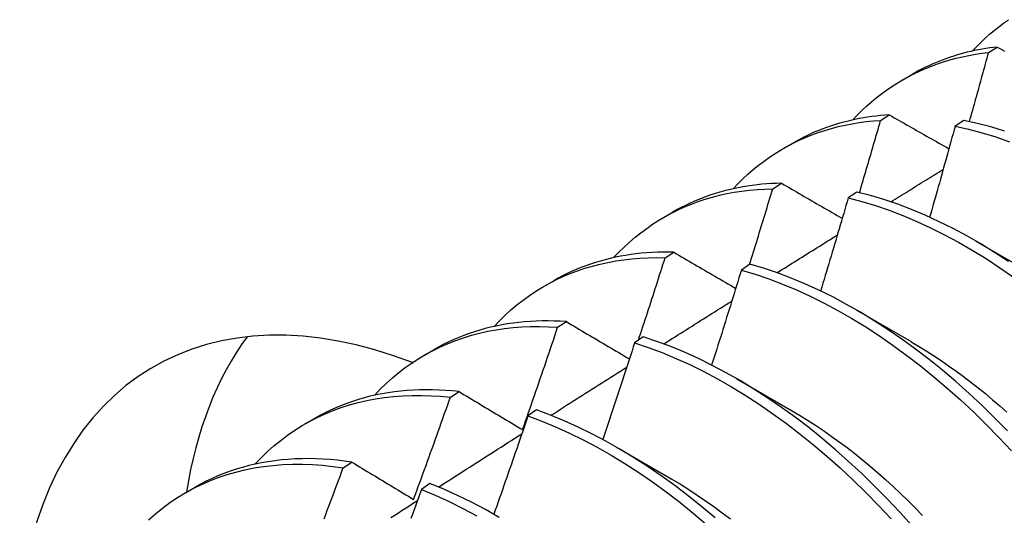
# Model space of a CAD drawing. Header units: inches. Extents: x 20 to 233, y 20 to 138.
# Tile 73 of 109: x 207.507 to 207.794, y 85.502 to 85.646. Entities that reach past the tile are written whole.
import ezdxf

# ---------------------------------------------------------------- set-up
doc = ezdxf.new("R2010")
doc.units = ezdxf.units.IN
doc.header["$MEASUREMENT"] = 0
doc.layers.add('Visible Edges(ANSI)', color=7, linetype='Continuous', lineweight=25)

msp = doc.modelspace()

# ---------------------------------------------------------------- linework, layer by layer
at = {"layer": 'Visible Edges(ANSI)'}
for p, q in [((207.78893, 85.63653), (207.79147, 85.63812)), ((207.76394, 85.62859), (207.76675, 85.63021)), ((207.75749, 85.61676), (207.76003, 85.61837)), ((207.7817, 85.61675), (207.77918, 85.61508)), ((207.72914, 85.60856), (207.73195, 85.61017)), ((207.72611, 85.59684), (207.72865, 85.59846)), ((207.75057, 85.59591), (207.74806, 85.59422)), ((207.69434, 85.58852), (207.69715, 85.59014)), ((207.7852, 85.58165), (207.80115, 85.57242)), ((207.69478, 85.57677), (207.69731, 85.5784)), ((207.71948, 85.57491), (207.71697, 85.57321)), ((207.65954, 85.56848), (207.66235, 85.5701)), ((207.75041, 85.56161), (207.76636, 85.55238)), ((207.6635, 85.55654), (207.66603, 85.55818)), ((207.68841, 85.55377), (207.6859, 85.55205)), ((207.62474, 85.54844), (207.62755, 85.55006)), ((207.71561, 85.54157), (207.73156, 85.53234)), ((207.63227, 85.53616), (207.63479, 85.53781)), ((207.58994, 85.5284), (207.59275, 85.53002)), ((207.65736, 85.53247), (207.65486, 85.53075)), ((207.68081, 85.52153), (207.69676, 85.5123)), ((207.60107, 85.51562), (207.60359, 85.51729)), ((207.55514, 85.50836), (207.55796, 85.50998)), ((207.62634, 85.51103), (207.62383, 85.50929))]:
    msp.add_line(p, q, dxfattribs=at)
at = {"layer": 'Visible Edges(ANSI)', "flags": 128}
for points in [[(207.78418, 85.63693), (207.78539, 85.63821), (207.78664, 85.63946), (207.78791, 85.64066), (207.78921, 85.64183), (207.79053, 85.64295), (207.79189, 85.64403), (207.79327, 85.64508), (207.79468, 85.64607)], [(207.74938, 85.61689), (207.75069, 85.61827), (207.75203, 85.61961), (207.75341, 85.6209), (207.75481, 85.62214), (207.75625, 85.62333), (207.75772, 85.62448), (207.75922, 85.62558), (207.76075, 85.62663), (207.76232, 85.62763), (207.76391, 85.62858), (207.76553, 85.62948), (207.76717, 85.63033), (207.76885, 85.63113), (207.77055, 85.63188), (207.77228, 85.63258), (207.77404, 85.63322), (207.77582, 85.63382), (207.77762, 85.63436), (207.77945, 85.63485), (207.7813, 85.63529), (207.78318, 85.63568), (207.78507, 85.63602), (207.78699, 85.6363), (207.78893, 85.63653)], [(207.79147, 85.63812), (207.79035, 85.63799), (207.78924, 85.63784), (207.78814, 85.63768), (207.78704, 85.63749), (207.78595, 85.63729), (207.78486, 85.63707), (207.78379, 85.63684), (207.78272, 85.63659), (207.78166, 85.63632), (207.7806, 85.63603), (207.77956, 85.63572), (207.77852, 85.6354), (207.77749, 85.63506), (207.77647, 85.63471), (207.77546, 85.63433), (207.77445, 85.63394), (207.77346, 85.63354), (207.77247, 85.63311), (207.7715, 85.63267), (207.77053, 85.63221), (207.76957, 85.63174), (207.76862, 85.63125), (207.76768, 85.63074), (207.76675, 85.63021)], [(207.78338, 85.6164), (207.78361, 85.61724), (207.78385, 85.61808), (207.78408, 85.61892), (207.78432, 85.61976), (207.78455, 85.6206), (207.78478, 85.62144), (207.78502, 85.62227), (207.78525, 85.62311), (207.78548, 85.62395), (207.78572, 85.62479), (207.78595, 85.62563), (207.78618, 85.62647), (207.78641, 85.62731), (207.78664, 85.62814), (207.78687, 85.62898), (207.7871, 85.62982), (207.78733, 85.63066), (207.78756, 85.6315), (207.78779, 85.63234), (207.78802, 85.63318), (207.78825, 85.63401), (207.78847, 85.63485), (207.7887, 85.63569), (207.78893, 85.63653)], [(207.79147, 85.63812), (207.79217, 85.63773), (207.79288, 85.63733), (207.79358, 85.63693)], [(207.71458, 85.59685), (207.71598, 85.59833), (207.71743, 85.59975), (207.7189, 85.60113), (207.72042, 85.60245), (207.72197, 85.60371), (207.72356, 85.60492), (207.72519, 85.60607), (207.72684, 85.60716), (207.72854, 85.6082), (207.73026, 85.60919), (207.73202, 85.61011), (207.73381, 85.61098), (207.73563, 85.61179), (207.73748, 85.61254), (207.73936, 85.61323), (207.74127, 85.61386), (207.74321, 85.61443), (207.74517, 85.61494), (207.74716, 85.6154), (207.74918, 85.61579), (207.75122, 85.61612), (207.75329, 85.6164), (207.75538, 85.61661), (207.75749, 85.61676)], [(207.76003, 85.61837), (207.75875, 85.61828), (207.75748, 85.61816), (207.75622, 85.61803), (207.75497, 85.61787), (207.75372, 85.6177), (207.75248, 85.6175), (207.75126, 85.61727), (207.75004, 85.61703), (207.74883, 85.61676), (207.74763, 85.61648), (207.74644, 85.61617), (207.74526, 85.61583), (207.74409, 85.61548), (207.74293, 85.61511), (207.74179, 85.61471), (207.74065, 85.61429), (207.73952, 85.61385), (207.7384, 85.61339), (207.7373, 85.61291), (207.73621, 85.6124), (207.73512, 85.61188), (207.73405, 85.61133), (207.733, 85.61076), (207.73195, 85.61017)], [(207.75136, 85.59572), (207.75162, 85.59659), (207.75188, 85.59747), (207.75214, 85.59835), (207.7524, 85.59922), (207.75266, 85.6001), (207.75291, 85.60098), (207.75317, 85.60186), (207.75343, 85.60273), (207.75369, 85.60361), (207.75394, 85.60449), (207.7542, 85.60536), (207.75445, 85.60624), (207.75471, 85.60712), (207.75497, 85.60799), (207.75522, 85.60887), (207.75547, 85.60975), (207.75573, 85.61062), (207.75598, 85.6115), (207.75623, 85.61238), (207.75649, 85.61326), (207.75674, 85.61413), (207.75699, 85.61501), (207.75724, 85.61589), (207.75749, 85.61676)], [(207.76003, 85.61837), (207.76075, 85.61796), (207.76146, 85.61755), (207.76218, 85.61714), (207.7629, 85.61673), (207.76362, 85.61632), (207.76434, 85.61591), (207.76506, 85.6155), (207.76578, 85.61509), (207.7665, 85.61468), (207.76722, 85.61427), (207.76794, 85.61386), (207.76866, 85.61345), (207.76939, 85.61304), (207.77011, 85.61263), (207.77083, 85.61221), (207.77156, 85.6118), (207.77228, 85.61139), (207.77301, 85.61098), (207.77374, 85.61057), (207.77446, 85.61016), (207.77519, 85.60974), (207.77592, 85.60933), (207.77665, 85.60892), (207.77738, 85.60851)], [(207.79352, 85.61366), (207.78955, 85.61486), (207.78561, 85.61589), (207.7817, 85.61675)], [(207.77918, 85.61508), (207.77888, 85.61397), (207.77858, 85.61287), (207.77827, 85.61176), (207.77797, 85.61066), (207.77766, 85.60955), (207.77736, 85.60845), (207.77705, 85.60734), (207.77675, 85.60624), (207.77644, 85.60514), (207.77613, 85.60403), (207.77583, 85.60293), (207.77552, 85.60182), (207.77521, 85.60072), (207.7749, 85.59961), (207.77459, 85.59851), (207.77428, 85.5974), (207.77397, 85.5963), (207.77366, 85.59519), (207.77334, 85.59409), (207.77303, 85.59298), (207.77272, 85.59188), (207.7724, 85.59077), (207.77209, 85.58967), (207.77177, 85.58856)], [(207.77918, 85.61508), (207.78309, 85.6142), (207.78704, 85.61315), (207.79101, 85.61194), (207.795, 85.61056)], [(207.76044, 85.59304), (207.76108, 85.59344), (207.76171, 85.59383), (207.76235, 85.59422), (207.76298, 85.59462), (207.76362, 85.59501), (207.76426, 85.59541), (207.76489, 85.5958), (207.76553, 85.5962), (207.76616, 85.59659), (207.7668, 85.59698), (207.76744, 85.59738), (207.76807, 85.59777), (207.76871, 85.59817), (207.76934, 85.59856), (207.76998, 85.59895), (207.77062, 85.59935), (207.77125, 85.59974), (207.77189, 85.60013), (207.77253, 85.60053), (207.77316, 85.60092), (207.7738, 85.60131), (207.77443, 85.60171), (207.77507, 85.6021), (207.77571, 85.60249)], [(207.72865, 85.59846), (207.7272, 85.59842), (207.72577, 85.59836), (207.72435, 85.59827), (207.72294, 85.59815), (207.72153, 85.598), (207.72014, 85.59783), (207.71876, 85.59763), (207.71739, 85.59741), (207.71603, 85.59715), (207.71468, 85.59687), (207.71335, 85.59656), (207.71202, 85.59623), (207.71071, 85.59587), (207.70941, 85.59548), (207.70812, 85.59506), (207.70685, 85.59462), (207.70559, 85.59415), (207.70434, 85.59366), (207.70311, 85.59314), (207.70189, 85.59259), (207.70068, 85.59201), (207.69949, 85.59141), (207.69831, 85.59079), (207.69715, 85.59014)], [(207.72865, 85.59846), (207.72938, 85.59804), (207.73011, 85.59761), (207.73084, 85.59719), (207.73157, 85.59677), (207.7323, 85.59634), (207.73303, 85.59592), (207.73377, 85.5955), (207.7345, 85.59507), (207.73524, 85.59465), (207.73597, 85.59422), (207.73671, 85.5938), (207.73744, 85.59337), (207.73818, 85.59295), (207.73892, 85.59252), (207.73966, 85.5921), (207.74039, 85.59167), (207.74113, 85.59125), (207.74187, 85.59082), (207.74262, 85.59039), (207.74336, 85.58997), (207.7441, 85.58954), (207.74484, 85.58911), (207.74558, 85.58869), (207.74633, 85.58826)], [(207.67978, 85.57681), (207.68128, 85.57839), (207.68282, 85.5799), (207.68441, 85.58136), (207.68603, 85.58275), (207.6877, 85.58408), (207.68941, 85.58534), (207.69115, 85.58655), (207.69294, 85.58769), (207.69477, 85.58876), (207.69663, 85.58977), (207.69853, 85.59071), (207.70046, 85.59159), (207.70243, 85.5924), (207.70443, 85.59314), (207.70647, 85.59382), (207.70854, 85.59443), (207.71063, 85.59497), (207.71276, 85.59544), (207.71492, 85.59585), (207.71711, 85.59618), (207.71932, 85.59645), (207.72156, 85.59665), (207.72382, 85.59678), (207.72611, 85.59684)], [(207.71934, 85.57482), (207.71963, 85.57573), (207.71991, 85.57665), (207.7202, 85.57757), (207.72048, 85.57849), (207.72077, 85.5794), (207.72106, 85.58032), (207.72134, 85.58124), (207.72162, 85.58216), (207.72191, 85.58307), (207.72219, 85.58399), (207.72247, 85.58491), (207.72276, 85.58583), (207.72304, 85.58675), (207.72332, 85.58766), (207.7236, 85.58858), (207.72388, 85.5895), (207.72416, 85.59042), (207.72444, 85.59133), (207.72472, 85.59225), (207.725, 85.59317), (207.72528, 85.59409), (207.72556, 85.59501), (207.72584, 85.59592), (207.72611, 85.59684)], [(207.79471, 85.57572), (207.79069, 85.57833), (207.78666, 85.58079), (207.78263, 85.58311), (207.77858, 85.58527), (207.77454, 85.58728), (207.77051, 85.58913), (207.76648, 85.59081), (207.76247, 85.59234), (207.75848, 85.59369), (207.75451, 85.59489), (207.75057, 85.59591)], [(207.74806, 85.59422), (207.74773, 85.59309), (207.74741, 85.59196), (207.74708, 85.59083), (207.74675, 85.5897), (207.74642, 85.58857), (207.74609, 85.58744), (207.74576, 85.58631), (207.74543, 85.58518), (207.74509, 85.58405), (207.74476, 85.58292), (207.74443, 85.58179), (207.74409, 85.58066), (207.74376, 85.57953), (207.74342, 85.5784), (207.74309, 85.57727), (207.74275, 85.57614), (207.74242, 85.57501), (207.74208, 85.57388), (207.74174, 85.57275), (207.7414, 85.57162), (207.74106, 85.57049), (207.74072, 85.56936), (207.74038, 85.56823), (207.74004, 85.5671)], [(207.74806, 85.59422), (207.752, 85.59318), (207.75597, 85.59198), (207.75996, 85.59061), (207.76398, 85.58907), (207.768, 85.58737), (207.77204, 85.58551), (207.77608, 85.58349), (207.78012, 85.58132), (207.78416, 85.57899), (207.78819, 85.57652), (207.7922, 85.57389), (207.7962, 85.57112)], [(207.72733, 85.57241), (207.72806, 85.57287), (207.72879, 85.57333), (207.72952, 85.57378), (207.73026, 85.57424), (207.73099, 85.5747), (207.73172, 85.57516), (207.73245, 85.57561), (207.73318, 85.57607), (207.73392, 85.57653), (207.73465, 85.57699), (207.73538, 85.57744), (207.73611, 85.5779), (207.73684, 85.57836), (207.73758, 85.57882), (207.73831, 85.57927), (207.73904, 85.57973), (207.73977, 85.58019), (207.74051, 85.58064), (207.74124, 85.5811), (207.74197, 85.58156), (207.7427, 85.58201), (207.74344, 85.58247), (207.74417, 85.58292), (207.7449, 85.58338)], [(207.69731, 85.5784), (207.69571, 85.57843), (207.69411, 85.57842), (207.69252, 85.57839), (207.69095, 85.57832), (207.68938, 85.57822), (207.68783, 85.57808), (207.68629, 85.57791), (207.68477, 85.57771), (207.68326, 85.57748), (207.68176, 85.57721), (207.68027, 85.57692), (207.6788, 85.57658), (207.67734, 85.57622), (207.6759, 85.57582), (207.67447, 85.5754), (207.67306, 85.57493), (207.67166, 85.57444), (207.67028, 85.57392), (207.66892, 85.57336), (207.66757, 85.57277), (207.66624, 85.57215), (207.66493, 85.5715), (207.66363, 85.57081), (207.66235, 85.5701)], [(207.69731, 85.5784), (207.69806, 85.57796), (207.6988, 85.57752), (207.69954, 85.57709), (207.70029, 85.57665), (207.70103, 85.57621), (207.70178, 85.57578), (207.70253, 85.57534), (207.70327, 85.5749), (207.70402, 85.57447), (207.70477, 85.57403), (207.70552, 85.57359), (207.70627, 85.57315), (207.70702, 85.57271), (207.70777, 85.57227), (207.70853, 85.57183), (207.70928, 85.57139), (207.71003, 85.57095), (207.71079, 85.57051), (207.71154, 85.57007), (207.7123, 85.56963), (207.71306, 85.56919), (207.71381, 85.56875), (207.71457, 85.56831), (207.71533, 85.56787)], [(207.64498, 85.55677), (207.64658, 85.55844), (207.64822, 85.56005), (207.64991, 85.56158), (207.65165, 85.56305), (207.65343, 85.56444), (207.65526, 85.56576), (207.65713, 85.56701), (207.65905, 85.56819), (207.66101, 85.5693), (207.66301, 85.57033), (207.66505, 85.57128), (207.66713, 85.57216), (207.66925, 85.57297), (207.67141, 85.5737), (207.6736, 85.57435), (207.67583, 85.57493), (207.67809, 85.57543), (207.68039, 85.57585), (207.68272, 85.5762), (207.68507, 85.57647), (207.68746, 85.57666), (207.68988, 85.57677), (207.69232, 85.57681), (207.69478, 85.57677)], [(207.68701, 85.55281), (207.68734, 85.55381), (207.68767, 85.5548), (207.688, 85.5558), (207.68833, 85.5568), (207.68865, 85.5578), (207.68898, 85.5588), (207.68931, 85.55979), (207.68963, 85.56079), (207.68996, 85.56179), (207.69029, 85.56279), (207.69061, 85.56379), (207.69093, 85.56478), (207.69126, 85.56578), (207.69158, 85.56678), (207.6919, 85.56778), (207.69223, 85.56878), (207.69255, 85.56978), (207.69287, 85.57078), (207.69319, 85.57177), (207.69351, 85.57277), (207.69383, 85.57377), (207.69415, 85.57477), (207.69447, 85.57577), (207.69478, 85.57677)], [(207.71697, 85.57321), (207.71662, 85.57206), (207.71626, 85.5709), (207.71591, 85.56975), (207.71555, 85.56859), (207.7152, 85.56744), (207.71484, 85.56629), (207.71448, 85.56513), (207.71413, 85.56398), (207.71377, 85.56283), (207.71341, 85.56168), (207.71305, 85.56052), (207.71269, 85.55937), (207.71233, 85.55822), (207.71197, 85.55706), (207.71161, 85.55591), (207.71125, 85.55476), (207.71088, 85.5536), (207.71052, 85.55245), (207.71015, 85.5513), (207.70979, 85.55014), (207.70942, 85.54899), (207.70906, 85.54784), (207.70869, 85.54669), (207.70832, 85.54553)], [(207.71697, 85.57321), (207.72094, 85.57201), (207.72493, 85.57065), (207.72894, 85.56913), (207.73297, 85.56744), (207.737, 85.56559), (207.74104, 85.56358), (207.74508, 85.56141), (207.74912, 85.5591), (207.75315, 85.55663), (207.75716, 85.55401), (207.76116, 85.55125), (207.76513, 85.54835), (207.76908, 85.54532), (207.77299, 85.54215), (207.77687, 85.53885), (207.78071, 85.53543), (207.7845, 85.53189), (207.78824, 85.52823), (207.79192, 85.52446), (207.79555, 85.52059)], [(207.79446, 85.52637), (207.79077, 85.53013), (207.78702, 85.53378), (207.78323, 85.53731), (207.77939, 85.54073), (207.77551, 85.54401), (207.77159, 85.54717), (207.76764, 85.5502), (207.76367, 85.55309), (207.75967, 85.55584), (207.75566, 85.55844), (207.75163, 85.5609), (207.74759, 85.5632), (207.74355, 85.56536), (207.73951, 85.56735), (207.73547, 85.56919), (207.73145, 85.57087), (207.72744, 85.57238), (207.72345, 85.57373), (207.71948, 85.57491)], [(207.69436, 85.5517), (207.69518, 85.55222), (207.69601, 85.55274), (207.69684, 85.55326), (207.69766, 85.55378), (207.69849, 85.5543), (207.69931, 85.55483), (207.70014, 85.55535), (207.70097, 85.55587), (207.70179, 85.55639), (207.70262, 85.55691), (207.70345, 85.55743), (207.70427, 85.55795), (207.7051, 85.55847), (207.70593, 85.55899), (207.70675, 85.55951), (207.70758, 85.56003), (207.70841, 85.56055), (207.70923, 85.56107), (207.71006, 85.56159), (207.71089, 85.5621), (207.71171, 85.56262), (207.71254, 85.56314), (207.71337, 85.56366), (207.71419, 85.56418)], [(207.66603, 85.55818), (207.66425, 85.55829), (207.66249, 85.55836), (207.66074, 85.55839), (207.659, 85.55838), (207.65727, 85.55833), (207.65556, 85.55824), (207.65386, 85.55812), (207.65217, 85.55795), (207.65051, 85.55775), (207.64885, 85.5575), (207.64721, 85.55722), (207.64559, 85.5569), (207.64399, 85.55654), (207.6424, 85.55614), (207.64083, 85.55571), (207.63928, 85.55523), (207.63774, 85.55472), (207.63623, 85.55417), (207.63473, 85.55357), (207.63326, 85.55295), (207.6318, 85.55228), (207.63036, 85.55158), (207.62895, 85.55084), (207.62755, 85.55006)], [(207.61019, 85.53673), (207.61187, 85.5385), (207.61362, 85.54019), (207.61541, 85.54181), (207.61726, 85.54334), (207.61916, 85.5448), (207.62111, 85.54617), (207.62312, 85.54747), (207.62517, 85.54868), (207.62726, 85.54981), (207.6294, 85.55086), (207.63159, 85.55182), (207.63382, 85.5527), (207.6361, 85.55349), (207.63841, 85.5542), (207.64077, 85.55482), (207.64316, 85.55536), (207.64559, 85.55581), (207.64805, 85.55618), (207.65055, 85.55645), (207.65308, 85.55664), (207.65564, 85.55675), (207.65824, 85.55677), (207.66086, 85.5567), (207.6635, 85.55654)], [(207.65329, 85.52675), (207.65372, 85.52799), (207.65415, 85.52923), (207.65459, 85.53047), (207.65502, 85.53171), (207.65545, 85.53295), (207.65588, 85.53419), (207.65631, 85.53543), (207.65674, 85.53667), (207.65717, 85.53791), (207.6576, 85.53915), (207.65803, 85.5404), (207.65845, 85.54164), (207.65888, 85.54288), (207.6593, 85.54412), (207.65973, 85.54536), (207.66015, 85.5466), (207.66057, 85.54784), (207.66099, 85.54909), (207.66141, 85.55033), (207.66183, 85.55157), (207.66225, 85.55281), (207.66267, 85.55405), (207.66309, 85.5553), (207.6635, 85.55654)], [(207.66603, 85.55818), (207.66678, 85.55773), (207.66754, 85.55728), (207.6683, 85.55683), (207.66906, 85.55638), (207.66981, 85.55593), (207.67057, 85.55548), (207.67133, 85.55503), (207.6721, 85.55458), (207.67286, 85.55413), (207.67362, 85.55368), (207.67438, 85.55323), (207.67515, 85.55278), (207.67591, 85.55233), (207.67668, 85.55187), (207.67744, 85.55142), (207.67821, 85.55097), (207.67898, 85.55051), (207.67975, 85.55006), (207.68052, 85.5496), (207.68129, 85.54915), (207.68206, 85.5487), (207.68283, 85.54824), (207.6836, 85.54778), (207.68437, 85.54733)], [(207.76665, 85.49874), (207.76308, 85.5027), (207.75944, 85.50656), (207.75575, 85.51031), (207.752, 85.51395), (207.7482, 85.51748), (207.74436, 85.52089), (207.74048, 85.52417), (207.73656, 85.52732), (207.73261, 85.53033), (207.72863, 85.53321), (207.72463, 85.53595), (207.72062, 85.53855), (207.71659, 85.541), (207.71255, 85.5433), (207.70851, 85.54544), (207.70447, 85.54743), (207.70043, 85.54926), (207.69641, 85.55092), (207.6924, 85.55243), (207.68841, 85.55377)], [(207.6859, 85.55205), (207.68552, 85.55088), (207.68514, 85.5497), (207.68476, 85.54853), (207.68438, 85.54735), (207.684, 85.54618), (207.68362, 85.545), (207.68323, 85.54383), (207.68285, 85.54265), (207.68246, 85.54148), (207.68208, 85.54031), (207.68169, 85.53913), (207.68131, 85.53796), (207.68092, 85.53678), (207.68053, 85.53561), (207.68014, 85.53444), (207.67975, 85.53326), (207.67936, 85.53209), (207.67897, 85.53092), (207.67858, 85.52974), (207.67819, 85.52857), (207.6778, 85.52739), (207.6774, 85.52622), (207.67701, 85.52505), (207.67662, 85.52387)], [(207.6859, 85.55205), (207.68989, 85.5507), (207.6939, 85.54918), (207.69793, 85.5475), (207.70196, 85.54566), (207.706, 85.54366), (207.71005, 85.54151), (207.71408, 85.5392), (207.71811, 85.53674), (207.72213, 85.53413), (207.72613, 85.53138), (207.7301, 85.52849), (207.73405, 85.52546), (207.73796, 85.5223), (207.74184, 85.51901), (207.74568, 85.5156), (207.74948, 85.51206), (207.75322, 85.50841), (207.75691, 85.50465), (207.76054, 85.50078)], [(207.76635, 85.55232), (207.76854, 85.55102), (207.77073, 85.54968), (207.77292, 85.54828), (207.7751, 85.54684), (207.77727, 85.54535), (207.77943, 85.54382), (207.78159, 85.54224), (207.78373, 85.54061), (207.78587, 85.53894), (207.78799, 85.53722), (207.7901, 85.53546), (207.79219, 85.53365), (207.79427, 85.53181)], [(207.66152, 85.53091), (207.66244, 85.53149), (207.66336, 85.53207), (207.66428, 85.53266), (207.6652, 85.53324), (207.66612, 85.53383), (207.66703, 85.53441), (207.66795, 85.53499), (207.66887, 85.53558), (207.66979, 85.53616), (207.67071, 85.53674), (207.67163, 85.53733), (207.67255, 85.53791), (207.67347, 85.53849), (207.67439, 85.53908), (207.67531, 85.53966), (207.67623, 85.54024), (207.67715, 85.54082), (207.67807, 85.54141), (207.67899, 85.54199), (207.67991, 85.54257), (207.68083, 85.54315), (207.68175, 85.54374), (207.68267, 85.54432), (207.68359, 85.5449)], [(207.63479, 85.53781), (207.63284, 85.53801), (207.63091, 85.53816), (207.62899, 85.53827), (207.62708, 85.53833), (207.62519, 85.53835), (207.62331, 85.53832), (207.62145, 85.53824), (207.61961, 85.53812), (207.61778, 85.53796), (207.61597, 85.53774), (207.61418, 85.53749), (207.6124, 85.53718), (207.61065, 85.53683), (207.60891, 85.53644), (207.6072, 85.536), (207.6055, 85.53551), (207.60383, 85.53498), (207.60218, 85.5344), (207.60055, 85.53378), (207.59894, 85.53312), (207.59736, 85.53241), (207.5958, 85.53166), (207.59427, 85.53086), (207.59275, 85.53002)], [(207.57539, 85.51669), (207.57717, 85.51856), (207.57901, 85.52034), (207.58092, 85.52203), (207.58288, 85.52363), (207.5849, 85.52515), (207.58698, 85.52657), (207.58911, 85.52791), (207.59129, 85.52915), (207.59353, 85.5303), (207.59581, 85.53136), (207.59815, 85.53233), (207.60053, 85.5332), (207.60296, 85.53397), (207.60544, 85.53465), (207.60795, 85.53524), (207.61051, 85.53573), (207.61311, 85.53612), (207.61575, 85.53641), (207.61842, 85.53661), (207.62113, 85.53672), (207.62387, 85.53672), (207.62664, 85.53663), (207.62944, 85.53644), (207.63227, 85.53616)], [(207.62155, 85.50644), (207.62201, 85.50768), (207.62247, 85.50891), (207.62292, 85.51015), (207.62337, 85.51139), (207.62383, 85.51263), (207.62428, 85.51386), (207.62473, 85.5151), (207.62518, 85.51634), (207.62563, 85.51758), (207.62608, 85.51881), (207.62652, 85.52005), (207.62697, 85.52129), (207.62742, 85.52253), (207.62786, 85.52377), (207.62831, 85.525), (207.62875, 85.52624), (207.62919, 85.52748), (207.62963, 85.52872), (207.63007, 85.52996), (207.63051, 85.5312), (207.63095, 85.53244), (207.63139, 85.53368), (207.63183, 85.53492), (207.63227, 85.53616)], [(207.63479, 85.53781), (207.63555, 85.53735), (207.63631, 85.5369), (207.63708, 85.53644), (207.63784, 85.53598), (207.6386, 85.53552), (207.63937, 85.53507), (207.64014, 85.53461), (207.6409, 85.53415), (207.64167, 85.53369), (207.64244, 85.53323), (207.64321, 85.53277), (207.64398, 85.53231), (207.64475, 85.53185), (207.64552, 85.53139), (207.64629, 85.53092), (207.64707, 85.53046), (207.64784, 85.53), (207.64862, 85.52954), (207.64939, 85.52907), (207.65017, 85.52861), (207.65095, 85.52814), (207.65173, 85.52768), (207.65251, 85.52722), (207.65329, 85.52675)], [(207.65486, 85.53075), (207.65445, 85.52955), (207.65404, 85.52836), (207.65364, 85.52716), (207.65323, 85.52597), (207.65282, 85.52478), (207.65241, 85.52358), (207.652, 85.52239), (207.65159, 85.5212), (207.65118, 85.52), (207.65076, 85.51881), (207.65035, 85.51762), (207.64994, 85.51643), (207.64952, 85.51523), (207.64911, 85.51404), (207.64869, 85.51285), (207.64827, 85.51166), (207.64786, 85.51046), (207.64744, 85.50927), (207.64702, 85.50808), (207.6466, 85.50689), (207.64618, 85.5057), (207.64576, 85.5045), (207.64534, 85.50331), (207.64491, 85.50212)], [(207.65486, 85.53075), (207.65887, 85.52924), (207.66289, 85.52757), (207.66692, 85.52574), (207.67097, 85.52375), (207.67501, 85.5216), (207.67905, 85.5193), (207.68307, 85.51685), (207.68709, 85.51425), (207.69109, 85.51151), (207.69507, 85.50863), (207.69902, 85.50561), (207.70293, 85.50245), (207.70682, 85.49917)], [(207.70933, 85.50104), (207.70545, 85.50432), (207.70153, 85.50746), (207.69758, 85.51047), (207.6936, 85.51334), (207.6896, 85.51607), (207.68558, 85.51866), (207.68155, 85.5211), (207.67751, 85.52339), (207.67347, 85.52552), (207.66943, 85.5275), (207.6654, 85.52932), (207.66137, 85.53098), (207.65736, 85.53247)], [(207.73156, 85.5323), (207.73389, 85.53093), (207.73621, 85.5295), (207.73853, 85.52802), (207.74084, 85.52648), (207.74314, 85.52488), (207.74543, 85.52323), (207.74772, 85.52153), (207.74999, 85.51977), (207.75224, 85.51796), (207.75448, 85.5161), (207.75671, 85.51419), (207.75892, 85.51224), (207.76112, 85.51023), (207.7633, 85.50818), (207.76545, 85.50609), (207.76759, 85.50396), (207.76971, 85.50178)], [(207.6288, 85.51003), (207.62981, 85.51067), (207.63082, 85.51132), (207.63184, 85.51197), (207.63285, 85.51262), (207.63386, 85.51326), (207.63487, 85.51391), (207.63588, 85.51456), (207.63689, 85.51521), (207.63791, 85.51585), (207.63892, 85.5165), (207.63993, 85.51715), (207.64094, 85.51779), (207.64195, 85.51844), (207.64297, 85.51909), (207.64398, 85.51973), (207.64499, 85.52038), (207.646, 85.52102), (207.64701, 85.52167), (207.64803, 85.52231), (207.64904, 85.52296), (207.65005, 85.52361), (207.65106, 85.52425), (207.65207, 85.5249), (207.65309, 85.52554)], [(207.60359, 85.51729), (207.60147, 85.51759), (207.59937, 85.51784), (207.59728, 85.51804), (207.5952, 85.51818), (207.59314, 85.51827), (207.5911, 85.51831), (207.58907, 85.51829), (207.58706, 85.51823), (207.58508, 85.5181), (207.58311, 85.51793), (207.58116, 85.5177), (207.57923, 85.51742), (207.57732, 85.51709), (207.57544, 85.5167), (207.57358, 85.51626), (207.57174, 85.51577), (207.56992, 85.51523), (207.56814, 85.51463), (207.56637, 85.51399), (207.56463, 85.51329), (207.56292, 85.51254), (207.56124, 85.51174), (207.55958, 85.51088), (207.55796, 85.50998)], [(207.54441, 85.50048), (207.54642, 85.50225), (207.5485, 85.50392), (207.55064, 85.50549), (207.55284, 85.50696), (207.55511, 85.50834), (207.55743, 85.50961), (207.5598, 85.51078), (207.56224, 85.51184), (207.56472, 85.5128), (207.56726, 85.51366), (207.56985, 85.51441), (207.57249, 85.51505), (207.57517, 85.51559), (207.5779, 85.51602), (207.58067, 85.51635), (207.58348, 85.51657), (207.58632, 85.51668), (207.58921, 85.51668), (207.59213, 85.51658), (207.59508, 85.51636), (207.59806, 85.51605), (207.60107, 85.51562)], [(207.59553, 85.5008), (207.59599, 85.50203), (207.59646, 85.50327), (207.59692, 85.5045), (207.59739, 85.50574), (207.59785, 85.50697), (207.59831, 85.50821), (207.59877, 85.50944), (207.59924, 85.51068), (207.5997, 85.51192), (207.60015, 85.51315), (207.60061, 85.51439), (207.60107, 85.51562)], [(207.60359, 85.51729), (207.60433, 85.51684), (207.60507, 85.51639), (207.60581, 85.51595), (207.60655, 85.5155), (207.60729, 85.51505), (207.60804, 85.5146), (207.60878, 85.51415), (207.60953, 85.5137), (207.61027, 85.51325), (207.61102, 85.5128), (207.61177, 85.51235), (207.61251, 85.5119), (207.61326, 85.51144), (207.61401, 85.51099), (207.61476, 85.51054), (207.61551, 85.51008), (207.61627, 85.50963), (207.61702, 85.50918), (207.61777, 85.50872), (207.61853, 85.50827), (207.61928, 85.50781), (207.62004, 85.50735), (207.6208, 85.5069), (207.62155, 85.50644)], [(207.64651, 85.5012), (207.64247, 85.50348), (207.63843, 85.50561), (207.63439, 85.50757), (207.63036, 85.50938), (207.62634, 85.51103)], [(207.69675, 85.51229), (207.69921, 85.51083), (207.70167, 85.5093), (207.70412, 85.50771), (207.70657, 85.50606), (207.709, 85.50435), (207.71142, 85.50257), (207.71384, 85.50074)], [(207.62383, 85.50929), (207.6234, 85.50808), (207.62296, 85.50687), (207.62253, 85.50566), (207.62209, 85.50445), (207.62165, 85.50324), (207.62122, 85.50203), (207.62078, 85.50083)], [(207.62383, 85.50929), (207.62785, 85.50763), (207.63189, 85.50581), (207.63593, 85.50383), (207.63997, 85.50169)], [(207.61496, 85.50115), (207.61607, 85.50185), (207.61717, 85.50256), (207.61828, 85.50327), (207.61938, 85.50398), (207.62049, 85.50469), (207.62159, 85.5054), (207.62269, 85.50611)]]:
    msp.add_lwpolyline(points, dxfattribs=at)
at = {"layer": 'Visible Edges(ANSI)'}
for centre, start_param, end_param in [((207.64335, 85.37615), 5.66088, 6.92512), ((207.69144, 85.40384), 0.24866, 0.621041)]:
    msp.add_ellipse(centre, major_axis=(-0.09731, 0.16898), ratio=0.578093, start_param=start_param, end_param=end_param, dxfattribs=at)

doc.saveas('drawing.dxf')
